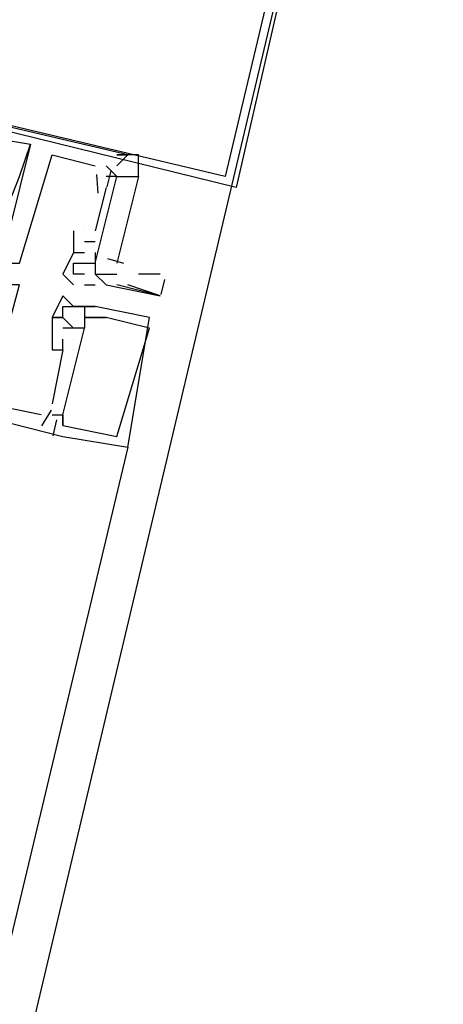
# Model space of a CAD drawing. Header units: feet. Extents: x -79 to 198, y -22 to 181.
# Tile 118 of 256: x 123.307 to 123.829, y 55.612 to 56.824. Entities that reach past the tile are written whole.
import ezdxf

# ---------------------------------------------------------------- set-up
doc = ezdxf.new("R2010")
doc.units = ezdxf.units.FT
doc.layers.add('A-LINEA', color=7, linetype='CONTINUOUS')

msp = doc.modelspace()

# ---------------------------------------------------------------- linework, layer by layer
at = {"layer": 'A-LINEA'}
for p, q in [((123.32, 56.6711), (123.32, 56.6711)), ((123.32, 56.6711), (123.32, 56.6711)), ((123.32, 56.6711), (123.32, 56.6711)), ((123.32, 56.6711), (123.32, 56.6711)), ((123.32, 56.6711), (123.32, 56.6711)), ((123.32, 56.6711), (123.32, 56.6711)), ((123.3467, 56.6578), (123.3467, 56.6578)), ((123.3467, 56.6578), (123.3467, 56.6578)), ((123.3467, 56.6578), (123.3467, 56.6578)), ((123.44, 56.6578), (123.44, 56.6578)), ((123.44, 56.6578), (123.44, 56.6578)), ((123.44, 56.6578), (123.44, 56.6578)), ((123.4, 56.6444), (123.4, 56.6444)), ((123.4, 56.6444), (123.4, 56.6444)), ((123.4, 56.6444), (123.4, 56.6444)), ((123.4267, 56.6444), (123.4267, 56.6444)), ((123.4267, 56.6444), (123.4267, 56.6444)), ((123.4267, 56.6444), (123.4267, 56.6444)), ((123.4267, 56.6444), (123.4267, 56.6444)), ((123.4267, 56.6444), (123.4267, 56.6444)), ((123.4267, 56.6444), (123.4267, 56.6444)), ((123.44, 56.6444), (123.44, 56.6444)), ((123.44, 56.6444), (123.44, 56.6444)), ((123.44, 56.6444), (123.44, 56.6444)), ((123.44, 56.6444), (123.44, 56.6444)), ((123.44, 56.6444), (123.44, 56.6444)), ((123.44, 56.6444), (123.44, 56.6444)), ((123.4, 56.6311), (123.4, 56.6311)), ((123.4, 56.6311), (123.4, 56.6311)), ((123.4, 56.6311), (123.4, 56.6311)), ((123.4013, 56.6336), (123.4029, 56.6109)), ((123.4013, 56.6336), (123.4029, 56.6109)), ((123.4013, 56.6336), (123.4029, 56.6109)), ((123.4133, 56.6311), (123.4133, 56.6311)), ((123.4133, 56.6311), (123.4133, 56.6311)), ((123.4133, 56.6311), (123.4133, 56.6311)), ((123.4133, 56.6311), (123.4133, 56.6311)), ((123.4133, 56.6311), (123.4133, 56.6311)), ((123.4133, 56.6311), (123.4133, 56.6311)), ((123.419, 56.6384), (123.4143, 56.6184)), ((123.419, 56.6384), (123.4143, 56.6184)), ((123.419, 56.6384), (123.4143, 56.6184)), ((123.4267, 56.6311), (123.4267, 56.6311)), ((123.4267, 56.6311), (123.4267, 56.6311)), ((123.4267, 56.6311), (123.4267, 56.6311)), ((123.4133, 56.6178), (123.4, 56.5644)), ((123.4133, 56.6178), (123.4, 56.5644)), ((123.4133, 56.6178), (123.4, 56.5644)), ((123.4133, 56.6178), (123.4133, 56.6178)), ((123.4133, 56.6178), (123.4133, 56.6178)), ((123.4133, 56.6178), (123.4133, 56.6178)), ((123.3733, 56.5644), (123.3733, 56.5644)), ((123.3733, 56.5644), (123.3733, 56.5644)), ((123.3733, 56.5644), (123.3733, 56.5644)), ((123.3867, 56.5644), (123.3867, 56.5644)), ((123.3867, 56.5644), (123.3867, 56.5644)), ((123.3867, 56.5644), (123.3867, 56.5644)), ((123.3867, 56.5644), (123.3867, 56.5644)), ((123.3867, 56.5644), (123.3867, 56.5644)), ((123.3867, 56.5644), (123.3867, 56.5644)), ((123.4, 56.5644), (123.4, 56.5644)), ((123.4, 56.5644), (123.4, 56.5644)), ((123.4, 56.5644), (123.4, 56.5644)), ((123.3867, 56.5511), (123.4, 56.5511)), ((123.3867, 56.5511), (123.3867, 56.5511)), ((123.3867, 56.5511), (123.4, 56.5511)), ((123.3867, 56.5511), (123.3867, 56.5511)), ((123.3867, 56.5511), (123.4, 56.5511)), ((123.3867, 56.5511), (123.3867, 56.5511)), ((123.4, 56.5511), (123.4, 56.5511)), ((123.4, 56.5511), (123.4, 56.5511)), ((123.4, 56.5511), (123.4, 56.5511)), ((123.3733, 56.5378), (123.3733, 56.5378)), ((123.3733, 56.5378), (123.3733, 56.5378)), ((123.3733, 56.5378), (123.3733, 56.5378)), ((123.3733, 56.5378), (123.3733, 56.5378)), ((123.3867, 56.5378), (123.3867, 56.5378)), ((123.3867, 56.5378), (123.3867, 56.5378)), ((123.3867, 56.5378), (123.3867, 56.5378)), ((123.3867, 56.5378), (123.3867, 56.5378)), ((123.4, 56.5378), (123.4, 56.5378)), ((123.4, 56.5378), (123.4, 56.5378)), ((123.4, 56.5378), (123.4, 56.5378)), ((123.3733, 56.5244), (123.3733, 56.5244)), ((123.3733, 56.5244), (123.3733, 56.5244)), ((123.3733, 56.5244), (123.3733, 56.5244)), ((123.3867, 56.5244), (123.3867, 56.5244)), ((123.3867, 56.5244), (123.3867, 56.5244)), ((123.4, 56.5244), (123.4, 56.5244)), ((123.4, 56.5244), (123.4, 56.5244)), ((123.4, 56.5244), (123.4, 56.5244)), ((123.4, 56.5244), (123.4, 56.5244)), ((123.4, 56.5244), (123.4, 56.5244)), ((123.4148, 56.5301), (123.4347, 56.5245)), ((123.4148, 56.5301), (123.4347, 56.5245)), ((123.4148, 56.5301), (123.4347, 56.5245)), ((123.36, 56.5111), (123.36, 56.5111)), ((123.3733, 56.5111), (123.3733, 56.5111)), ((123.3867, 56.5111), (123.3867, 56.5111)), ((123.4, 56.5111), (123.4, 56.5111)), ((123.4, 56.5111), (123.4, 56.5111)), ((123.4, 56.5111), (123.4, 56.5111)), ((123.4267, 56.5111), (123.4267, 56.5111)), ((123.48, 56.5111), (123.4533, 56.5111)), ((123.3733, 56.4978), (123.3733, 56.4978)), ((123.3867, 56.4978), (123.4, 56.4978)), ((123.3867, 56.4978), (123.3867, 56.4978)), ((123.4, 56.4978), (123.4, 56.4978)), ((123.4133, 56.4978), (123.4133, 56.4978)), ((123.4267, 56.4978), (123.4267, 56.4978)), ((123.485, 56.5043), (123.4807, 56.486)), ((123.36, 56.4844), (123.36, 56.4844)), ((123.36, 56.4844), (123.36, 56.4844)), ((123.36, 56.4844), (123.36, 56.4844)), ((123.48, 56.4844), (123.48, 56.4844)), ((123.36, 56.4711), (123.36, 56.4711)), ((123.36, 56.4711), (123.36, 56.4711)), ((123.36, 56.4711), (123.36, 56.4711)), ((123.3733, 56.4711), (123.3733, 56.4711)), ((123.3733, 56.4711), (123.3733, 56.4711)), ((123.3733, 56.4711), (123.3733, 56.4711)), ((123.3867, 56.4711), (123.3867, 56.4711)), ((123.3867, 56.4711), (123.3867, 56.4711)), ((123.3867, 56.4711), (123.3867, 56.4711)), ((123.3867, 56.4711), (123.3867, 56.4711)), ((123.3867, 56.4711), (123.3867, 56.4711)), ((123.3867, 56.4711), (123.3867, 56.4711)), ((123.4, 56.4711), (123.4, 56.4711)), ((123.4, 56.4711), (123.4, 56.4711)), ((123.4, 56.4711), (123.4, 56.4711)), ((123.4, 56.4711), (123.4, 56.4711)), ((123.4, 56.4711), (123.4, 56.4711)), ((123.4, 56.4711), (123.4, 56.4711)), ((123.36, 56.4578), (123.3467, 56.4578)), ((123.3467, 56.4578), (123.3467, 56.4578)), ((123.3467, 56.4578), (123.3467, 56.4578)), ((123.36, 56.4578), (123.3467, 56.4578)), ((123.3467, 56.4578), (123.3467, 56.4578)), ((123.3467, 56.4578), (123.3467, 56.4578)), ((123.36, 56.4578), (123.3467, 56.4578)), ((123.3467, 56.4578), (123.3467, 56.4578)), ((123.3467, 56.4578), (123.3467, 56.4578)), ((123.36, 56.4578), (123.36, 56.4578)), ((123.36, 56.4578), (123.36, 56.4578)), ((123.36, 56.4578), (123.36, 56.4578)), ((123.36, 56.4578), (123.36, 56.4578)), ((123.36, 56.4578), (123.36, 56.4578)), ((123.36, 56.4578), (123.36, 56.4578)), ((123.36, 56.4578), (123.36, 56.4578)), ((123.36, 56.4578), (123.36, 56.4578)), ((123.36, 56.4578), (123.36, 56.4578)), ((123.3733, 56.4578), (123.3733, 56.4578)), ((123.3733, 56.4578), (123.3733, 56.4578)), ((123.3733, 56.4578), (123.3733, 56.4578)), ((123.3867, 56.4578), (123.3867, 56.4578)), ((123.3867, 56.4578), (123.3867, 56.4578)), ((123.3867, 56.4578), (123.3867, 56.4578)), ((123.3867, 56.4578), (123.3867, 56.4578)), ((123.3867, 56.4578), (123.3867, 56.4578)), ((123.3867, 56.4578), (123.3867, 56.4578)), ((123.4, 56.4578), (123.4, 56.4578)), ((123.4, 56.4578), (123.4, 56.4578)), ((123.4, 56.4578), (123.4, 56.4578)), ((123.4133, 56.4578), (123.4133, 56.4578)), ((123.4133, 56.4578), (123.4133, 56.4578)), ((123.4133, 56.4578), (123.4133, 56.4578)), ((123.4133, 56.4578), (123.4133, 56.4578)), ((123.4133, 56.4578), (123.4133, 56.4578)), ((123.4133, 56.4578), (123.4133, 56.4578)), ((123.4667, 56.4578), (123.4667, 56.4578)), ((123.4667, 56.4578), (123.4667, 56.4578)), ((123.4667, 56.4578), (123.4667, 56.4578)), ((123.3467, 56.4444), (123.3467, 56.4444)), ((123.3467, 56.4444), (123.3467, 56.4444)), ((123.3467, 56.4444), (123.3467, 56.4444)), ((123.36, 56.4444), (123.36, 56.4444)), ((123.36, 56.4444), (123.36, 56.4444)), ((123.36, 56.4444), (123.36, 56.4444)), ((123.36, 56.4444), (123.36, 56.4444)), ((123.36, 56.4444), (123.36, 56.4444)), ((123.36, 56.4444), (123.36, 56.4444)), ((123.36, 56.4444), (123.36, 56.4444)), ((123.36, 56.4444), (123.36, 56.4444)), ((123.36, 56.4444), (123.36, 56.4444)), ((123.3733, 56.4444), (123.3733, 56.4444)), ((123.3733, 56.4444), (123.3733, 56.4444)), ((123.3733, 56.4444), (123.3733, 56.4444)), ((123.3733, 56.4444), (123.3733, 56.4444)), ((123.3733, 56.4444), (123.3733, 56.4444)), ((123.3733, 56.4444), (123.3733, 56.4444)), ((123.3733, 56.4444), (123.3733, 56.4444)), ((123.3733, 56.4444), (123.3733, 56.4444)), ((123.3733, 56.4444), (123.3733, 56.4444)), ((123.3867, 56.4444), (123.3867, 56.4444)), ((123.3867, 56.4444), (123.3867, 56.4444)), ((123.3867, 56.4444), (123.3867, 56.4444)), ((123.3867, 56.4444), (123.3867, 56.4444)), ((123.3867, 56.4444), (123.3867, 56.4444)), ((123.3867, 56.4444), (123.3867, 56.4444)), ((123.3867, 56.4444), (123.3867, 56.4444)), ((123.3867, 56.4444), (123.3867, 56.4444)), ((123.3867, 56.4444), (123.3867, 56.4444)), ((123.4667, 56.4444), (123.4667, 56.4444)), ((123.4667, 56.4444), (123.4667, 56.4444)), ((123.4667, 56.4444), (123.4667, 56.4444)), ((123.36, 56.4178), (123.36, 56.4311)), ((123.36, 56.4311), (123.36, 56.4311)), ((123.36, 56.4178), (123.36, 56.4311)), ((123.36, 56.4311), (123.36, 56.4311)), ((123.36, 56.4178), (123.36, 56.4311)), ((123.36, 56.4311), (123.36, 56.4311)), ((123.3733, 56.4311), (123.3733, 56.4311)), ((123.3733, 56.4311), (123.3733, 56.4311)), ((123.3733, 56.4311), (123.3733, 56.4311)), ((123.3733, 56.4311), (123.3733, 56.4311)), ((123.3733, 56.4311), (123.3733, 56.4311)), ((123.3733, 56.4311), (123.3733, 56.4311)), ((123.3467, 56.4178), (123.3467, 56.4178)), ((123.3467, 56.4178), (123.3467, 56.4178)), ((123.3467, 56.4178), (123.3467, 56.4178)), ((123.36, 56.4178), (123.36, 56.4178)), ((123.36, 56.4178), (123.36, 56.4178)), ((123.36, 56.4178), (123.36, 56.4178)), ((123.36, 56.4178), (123.36, 56.4178)), ((123.36, 56.4178), (123.36, 56.4178)), ((123.36, 56.4178), (123.36, 56.4178)), ((123.3733, 56.4178), (123.3733, 56.4178)), ((123.3733, 56.4178), (123.3733, 56.4178)), ((123.3733, 56.4178), (123.3733, 56.4178)), ((123.3733, 56.4178), (123.3733, 56.4178)), ((123.3733, 56.4178), (123.3733, 56.4178)), ((123.3733, 56.4178), (123.3733, 56.4178)), ((123.3467, 56.3511), (123.3467, 56.3511)), ((123.3467, 56.3511), (123.3467, 56.3511)), ((123.3467, 56.3511), (123.3467, 56.3511)), ((123.3333, 56.3378), (123.3333, 56.3378)), ((123.3333, 56.3378), (123.3333, 56.3378)), ((123.3333, 56.3378), (123.3333, 56.3378)), ((123.3455, 56.3435), (123.3339, 56.324)), ((123.3455, 56.3435), (123.3339, 56.324)), ((123.3455, 56.3435), (123.3339, 56.324)), ((123.3467, 56.3378), (123.3467, 56.3378)), ((123.3467, 56.3378), (123.3467, 56.3378)), ((123.3467, 56.3378), (123.3467, 56.3378)), ((123.36, 56.3378), (123.36, 56.3378)), ((123.36, 56.3378), (123.36, 56.3378)), ((123.36, 56.3378), (123.36, 56.3378)), ((123.36, 56.3378), (123.36, 56.3378)), ((123.36, 56.3378), (123.36, 56.3378)), ((123.36, 56.3378), (123.36, 56.3378)), ((123.3467, 56.3244), (123.3467, 56.3244)), ((123.3467, 56.3244), (123.3467, 56.3244)), ((123.3467, 56.3244), (123.3467, 56.3244)), ((123.3467, 56.3244), (123.3467, 56.3244)), ((123.3467, 56.3244), (123.3467, 56.3244)), ((123.3467, 56.3244), (123.3467, 56.3244)), ((123.3523, 56.3317), (123.3476, 56.3117)), ((123.3523, 56.3317), (123.3476, 56.3117)), ((123.3523, 56.3317), (123.3476, 56.3117)), ((123.36, 56.3244), (123.36, 56.3244)), ((123.36, 56.3244), (123.36, 56.3244)), ((123.36, 56.3244), (123.36, 56.3244)), ((123.36, 56.3244), (123.36, 56.3244)), ((123.36, 56.3244), (123.36, 56.3244)), ((123.36, 56.3244), (123.36, 56.3244)), ((123.36, 56.3244), (123.36, 56.3244)), ((123.36, 56.3244), (123.36, 56.3244)), ((123.36, 56.3244), (123.36, 56.3244)), ((123.36, 56.3244), (123.36, 56.3244)), ((123.36, 56.3244), (123.36, 56.3244)), ((123.36, 56.3244), (123.36, 56.3244)), ((123.36, 56.3111), (123.36, 56.3111)), ((123.36, 56.3111), (123.36, 56.3111)), ((123.36, 56.3111), (123.36, 56.3111)), ((123.36, 56.3111), (123.36, 56.3111)), ((123.36, 56.3111), (123.36, 56.3111)), ((123.36, 56.3111), (123.36, 56.3111)), ((123.4267, 56.3111), (123.4267, 56.3111)), ((123.4267, 56.3111), (123.4267, 56.3111)), ((123.4267, 56.3111), (123.4267, 56.3111)), ((123.44, 56.2978), (121.68, 48.9244)), ((123.44, 56.2978), (123.44, 56.2978)), ((123.44, 56.2978), (123.44, 56.2978)), ((123.44, 56.2978), (123.44, 56.2978))]:
    msp.add_line(p, q, dxfattribs=at)
for points in [[(118.2, 75.6978), (115.0667, 62.4578), (114.5867, 60.4578), (117.1867, 59.8444), (117, 59.0311), (123.76, 57.4311), (119.2267, 38.2978), (126.2667, 36.6311)], [(117, 59.0311), (123.76, 57.4311), (119.84, 40.8844)], [(122.9467, 57.6178), (123.76, 57.4311), (123.5733, 56.6178), (122.76, 56.8178), (122.9467, 57.6178)], [(122.96, 57.6044), (123.7467, 57.4178), (123.56, 56.6311), (122.7733, 56.8178), (122.96, 57.6044)], [(123.44, 56.6578), (122.76, 56.8178), (122.72, 56.6578), (122.7467, 56.6578), (122.72, 56.5778), (122.7467, 56.5644), (122.7467, 56.5778), (122.7333, 56.5778)], [(123.44, 56.6578), (122.76, 56.8178), (122.72, 56.6578), (122.7467, 56.6578), (122.72, 56.5778), (122.7467, 56.5644), (122.7467, 56.5778), (122.7333, 56.5778)], [(123.44, 56.6578), (122.76, 56.8178), (122.72, 56.6578), (122.7467, 56.6578), (122.72, 56.5778), (122.7467, 56.5644), (122.7467, 56.5778), (122.7333, 56.5778)], [(123.24, 56.6844), (123.32, 56.6711), (123.2667, 56.4578), (123.2667, 56.4444), (123.28, 56.4444), (123.28, 56.4578)], [(123.24, 56.6844), (123.32, 56.6711), (123.2667, 56.4578), (123.2667, 56.4444), (123.28, 56.4444), (123.28, 56.4578)], [(123.24, 56.6844), (123.32, 56.6711), (123.2667, 56.4578), (123.2667, 56.4444), (123.28, 56.4444), (123.28, 56.4578)], [(123.28, 56.5644), (123.3067, 56.6311), (123.32, 56.6711)], [(123.28, 56.5644), (123.3067, 56.6311), (123.32, 56.6711)], [(123.28, 56.5644), (123.3067, 56.6311), (123.32, 56.6711)], [(123.2933, 56.4711), (123.2933, 56.4844), (123.28, 56.4844), (123.2933, 56.5244), (123.3067, 56.5244), (123.3467, 56.6578), (123.4, 56.6444)], [(123.2933, 56.4711), (123.2933, 56.4844), (123.28, 56.4844), (123.2933, 56.5244), (123.3067, 56.5244), (123.3467, 56.6578), (123.4, 56.6444)], [(123.2933, 56.4711), (123.2933, 56.4844), (123.28, 56.4844), (123.2933, 56.5244), (123.3067, 56.5244), (123.3467, 56.6578), (123.4, 56.6444)], [(123.4133, 56.6444), (123.4267, 56.6311), (123.4533, 56.6311), (123.4533, 56.6578), (123.4267, 56.6578), (123.44, 56.6578), (123.4267, 56.6444)], [(122.72, 56.6044), (122.72, 56.5911), (122.72, 56.6311), (122.7333, 56.6178), (122.7333, 56.6311), (122.72, 56.6311), (122.68, 56.4844), (123.36, 56.3111)], [(122.72, 56.6044), (122.72, 56.5911), (122.72, 56.6311), (122.7333, 56.6178), (122.7333, 56.6311), (122.72, 56.6311), (122.68, 56.4844), (123.36, 56.3111)], [(122.72, 56.6044), (122.72, 56.5911), (122.72, 56.6311), (122.7333, 56.6178), (122.7333, 56.6311), (122.72, 56.6311), (122.68, 56.4844), (123.36, 56.3111)], [(123.4, 56.5244), (123.4267, 56.6311), (123.4533, 56.6311), (123.4267, 56.5244)], [(123.4, 56.5378), (123.4, 56.5244), (123.4267, 56.6311), (123.4133, 56.6311)], [(123.4, 56.5244), (123.4267, 56.6311), (123.4533, 56.6311), (123.4267, 56.5244)], [(123.4, 56.5378), (123.4, 56.5244), (123.4267, 56.6311), (123.4133, 56.6311)], [(123.4, 56.5244), (123.4267, 56.6311), (123.4533, 56.6311), (123.4267, 56.5244)], [(123.4, 56.5378), (123.4, 56.5244), (123.4267, 56.6311), (123.4133, 56.6311)], [(123.3733, 56.5644), (123.3733, 56.5378), (123.3867, 56.5378)], [(123.3733, 56.5644), (123.3733, 56.5378), (123.3867, 56.5378)], [(123.3733, 56.5644), (123.3733, 56.5378), (123.3867, 56.5378)], [(123.3733, 56.5378), (123.36, 56.5111), (123.3733, 56.4978)], [(123.3733, 56.5378), (123.3733, 56.5378), (123.3733, 56.5378), (123.3733, 56.5378), (123.3733, 56.5378), (123.3733, 56.5378)], [(123.3867, 56.5111), (123.3733, 56.5111), (123.3733, 56.5244), (123.4, 56.5244), (123.4, 56.5111), (123.4267, 56.5111)], [(123.4, 56.5244), (123.4, 56.5244), (123.4, 56.5244), (123.4, 56.5111), (123.4, 56.5111)], [(123.4, 56.5111), (123.4133, 56.4978), (123.48, 56.4844), (123.48, 56.4844), (123.4267, 56.4978), (123.4267, 56.4978), (123.4267, 56.4978), (123.4267, 56.4978)], [(123.3333, 56.3378), (123.2667, 56.3511), (123.3067, 56.4978), (123.2933, 56.4978), (123.28, 56.4178)], [(123.3333, 56.3378), (123.2667, 56.3511), (123.3067, 56.4978), (123.2933, 56.4978), (123.28, 56.4178)], [(123.3333, 56.3378), (123.2667, 56.3511), (123.3067, 56.4978), (123.2933, 56.4978), (123.28, 56.4178)], [(123.48, 56.4844), (123.44, 56.4978), (123.44, 56.4978)], [(123.3867, 56.4711), (123.4, 56.4711), (123.3733, 56.4711), (123.36, 56.4844), (123.3467, 56.4578), (123.36, 56.4578)], [(123.3867, 56.4711), (123.4, 56.4711), (123.3733, 56.4711), (123.36, 56.4844), (123.3467, 56.4578), (123.36, 56.4578)], [(123.3867, 56.4711), (123.4, 56.4711), (123.3733, 56.4711), (123.36, 56.4844), (123.3467, 56.4578), (123.36, 56.4578)], [(123.3733, 56.4444), (123.36, 56.4578), (123.36, 56.4711), (123.3867, 56.4711), (123.3867, 56.4444)], [(123.36, 56.3111), (123.44, 56.2978), (123.44, 56.2978), (123.4667, 56.4578), (123.4, 56.4711)], [(123.3733, 56.4444), (123.36, 56.4578), (123.36, 56.4711), (123.3867, 56.4711), (123.3867, 56.4444)], [(123.36, 56.3111), (123.44, 56.2978), (123.44, 56.2978), (123.4667, 56.4578), (123.4, 56.4711)], [(123.3733, 56.4444), (123.36, 56.4578), (123.36, 56.4711), (123.3867, 56.4711), (123.3867, 56.4444)], [(123.36, 56.3111), (123.44, 56.2978), (123.44, 56.2978), (123.4667, 56.4578), (123.4, 56.4711)], [(123.3467, 56.4578), (123.3467, 56.4178), (123.36, 56.4178), (123.3467, 56.3511)], [(123.3467, 56.4578), (123.3467, 56.4178), (123.36, 56.4178), (123.3467, 56.3511)], [(123.3467, 56.4578), (123.3467, 56.4178), (123.36, 56.4178), (123.3467, 56.3511)], [(123.36, 56.3244), (123.36, 56.3378), (123.36, 56.3244), (123.4267, 56.3111), (123.4267, 56.3111), (123.4667, 56.4444), (123.4667, 56.4444), (123.4133, 56.4578), (123.4133, 56.4578), (123.4133, 56.4578), (123.4133, 56.4578), (123.3867, 56.4578), (123.3867, 56.4578)], [(123.3867, 56.4578), (123.3867, 56.4444), (123.3733, 56.4444), (123.3733, 56.4444), (123.36, 56.4444), (123.36, 56.4444), (123.36, 56.4444), (123.36, 56.4444)], [(123.36, 56.3244), (123.36, 56.3378), (123.36, 56.3244), (123.4267, 56.3111), (123.4267, 56.3111), (123.4667, 56.4444), (123.4667, 56.4444), (123.4133, 56.4578), (123.4133, 56.4578), (123.4133, 56.4578), (123.4133, 56.4578), (123.3867, 56.4578), (123.3867, 56.4578)], [(123.3867, 56.4578), (123.3867, 56.4444), (123.3733, 56.4444), (123.3733, 56.4444), (123.36, 56.4444), (123.36, 56.4444), (123.36, 56.4444), (123.36, 56.4444)], [(123.36, 56.3244), (123.36, 56.3378), (123.36, 56.3244), (123.4267, 56.3111), (123.4267, 56.3111), (123.4667, 56.4444), (123.4667, 56.4444), (123.4133, 56.4578), (123.4133, 56.4578), (123.4133, 56.4578), (123.4133, 56.4578), (123.3867, 56.4578), (123.3867, 56.4578)], [(123.3867, 56.4578), (123.3867, 56.4444), (123.3733, 56.4444), (123.3733, 56.4444), (123.36, 56.4444), (123.36, 56.4444), (123.36, 56.4444), (123.36, 56.4444)], [(123.3867, 56.4578), (123.4, 56.4578), (123.4133, 56.4578)], [(123.3867, 56.4578), (123.4, 56.4578), (123.4133, 56.4578)], [(123.3867, 56.4578), (123.4, 56.4578), (123.4133, 56.4578)], [(123.3467, 56.3378), (123.36, 56.3378), (123.3867, 56.4444), (123.3733, 56.4444)], [(123.3467, 56.3378), (123.36, 56.3378), (123.3867, 56.4444), (123.3733, 56.4444)], [(123.3467, 56.3378), (123.36, 56.3378), (123.3867, 56.4444), (123.3733, 56.4444)]]:
    msp.add_lwpolyline(points, dxfattribs=at)

doc.saveas('drawing.dxf')
